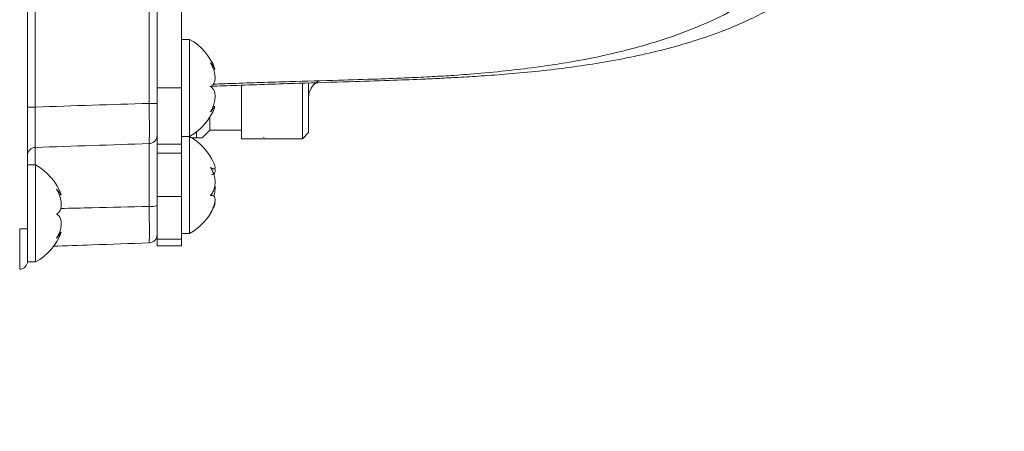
# Model space of a CAD drawing. Header units: millimetres. Extents: x 0 to 8410, y 0 to 5940.
# Tile 230 of 256: x 5464 to 5586, y 3552 to 3603. Entities that reach past the tile are written whole.
import ezdxf

# ---------------------------------------------------------------- set-up
doc = ezdxf.new("R2010")
doc.units = ezdxf.units.MM
doc.header["$LTSCALE"] = 10

msp = doc.modelspace()

# ---------------------------------------------------------------- linework, layer by layer
at = {"color": 7, "linetype": 'Continuous', "lineweight": 0}
for p, q in [((5465.024686, 3632.739956), (5465.024686, 3579.694294)), ((5481.024686, 3594.074759), (5481.024686, 3619.074759)), ((5484.024686, 3594.074759), (5484.024686, 3619.074759)), ((5485.024686, 3600.074759), (5484.024686, 3600.074759)), ((5485.024686, 3588.074759), (5485.024686, 3600.074759)), ((5487.985389, 3596.384886), (5488.168248, 3596.384886)), ((5491.434539, 3587.804562), (5491.434539, 3594.349726)), ((5498.9971, 3587.804562), (5498.9971, 3594.601292)), ((5499.745869, 3594.617716), (5499.745869, 3588.553331)), ((5500.869021, 3594.854985), (5501.059279, 3594.964831)), ((5481.024686, 3587.116384), (5481.024686, 3594.074759)), ((5484.024686, 3587.116384), (5484.024686, 3594.074759)), ((5488.168248, 3591.764633), (5487.913531, 3591.764633)), ((5487.544686, 3588.844759), (5487.544686, 3590.457083)), ((5485.912186, 3587.899659), (5485.912186, 3588.660065)), ((5486.599586, 3587.899659), (5487.544686, 3588.844759)), ((5487.544686, 3588.844759), (5491.434539, 3588.844759)), ((5498.9971, 3587.804562), (5499.745869, 3588.553331)), ((5481.024686, 3585.997026), (5481.024686, 3587.116384)), ((5484.024686, 3588.074759), (5485.024686, 3588.074759)), ((5484.024686, 3585.997026), (5484.024686, 3587.116384)), ((5485.024686, 3576.074759), (5485.024686, 3588.074759)), ((5485.322382, 3587.899659), (5485.912186, 3587.899659)), ((5491.434539, 3587.804562), (5498.9971, 3587.804562)), ((5494.211061, 3588.000497), (5494.219883, 3587.899659)), ((5481.024686, 3580.68261), (5481.024686, 3585.997026)), ((5484.024686, 3580.68261), (5484.024686, 3585.997026)), ((5466.024686, 3584.574759), (5465.024686, 3584.574759)), ((5466.024686, 3572.574759), (5466.024686, 3584.574759)), ((5487.719382, 3584.063518), (5488.050441, 3584.063518)), ((5468.92515, 3580.889692), (5469.169422, 3580.889692)), ((5481.024686, 3575.402037), (5481.024686, 3580.68261)), ((5484.024686, 3580.68261), (5484.024686, 3575.402037)), ((5465.024686, 3577.455224), (5465.024686, 3579.694294)), ((5465.024686, 3577.455224), (5465.024686, 3576.677694)), ((5465.024686, 3576.677694), (5465.024686, 3572.680131)), ((5469.169422, 3576.259827), (5468.964296, 3576.259827)), ((5481.024686, 3575.402037), (5481.024686, 3574.574759)), ((5484.024686, 3576.074759), (5485.024686, 3576.074759)), ((5484.024686, 3575.402037), (5484.024686, 3574.574759)), ((5484.024686, 3574.574759), (5481.024686, 3574.574759)), ((5465.024686, 3572.574759), (5465.024686, 3572.680131)), ((5465.024686, 3572.574759), (5466.024686, 3572.574759))]:
    msp.add_line(p, q, dxfattribs=at)
at = {"color": 8, "linetype": 'Continuous', "lineweight": 0}
for p, q in [((5465.989787, 3621.433266), (5465.989787, 3591.716253)), ((5480.059586, 3592.168313), (5480.059586, 3620.981206)), ((5484.024686, 3594.074759), (5481.024686, 3594.074759)), ((5481.024686, 3592.168313), (5480.059586, 3592.168313)), ((5465.989787, 3591.716253), (5465.024686, 3591.716253)), ((5480.059586, 3579.43892), (5480.059586, 3587.196272)), ((5484.024686, 3587.116384), (5481.024686, 3587.116384)), ((5465.989787, 3586.730243), (5465.989787, 3584.574759)), ((5484.024686, 3585.997026), (5481.024686, 3585.997026)), ((5481.024686, 3580.68261), (5484.024686, 3580.68261)), ((5465.024686, 3576.677694), (5464.059586, 3576.677694)), ((5484.024686, 3575.402037), (5481.024686, 3575.402037))]:
    msp.add_line(p, q, dxfattribs=at)
at = {"color": 7, "linetype": 'Continuous', "lineweight": 0}
for centre, radius, start, end in [((5481.625705, 3593.95537), 7, 20.64095396, 60.95025276), ((5501.992174, 3592.909628), 2.246305, 120, 180), ((5481.625705, 3594.194148), 7, 299.04974724, 339.38882025), ((5481.625705, 3581.95537), 7, 23.83434912, 60.95025276), ((5462.625705, 3578.45537), 7, 20.63583173, 60.95025276), ((5481.625705, 3582.194148), 7, 299.04974724, 336.28259045), ((5462.625705, 3578.694148), 7, 299.04974724, 339.39066495), ((5480.024686, 3575.939719), 1, 272, 360), ((5464.024686, 3572.680131), 1, 272, 0)]:
    msp.add_arc(centre, radius, start, end, dxfattribs=at)
at = {"color": 8, "linetype": 'Continuous', "lineweight": 0}
for centre, radius, start, end in [((5480.027379, 3588.193063), 0.997311, 271.85063677, 359.86313443), ((5466.023502, 3585.731996), 0.998816, 91.93439359, 179.94005173), ((5480.292662, 3581.904343), 2.476416, 264.59942409, 287.19342206)]:
    msp.add_arc(centre, radius, start, end, dxfattribs=at)
msp.add_ellipse((5464.024686, 3576.682569), major_axis=(-0.034893, 5.001829), ratio=0.0069702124, start_param=3.1417873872, end_param=4.7113657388, dxfattribs=at)
at = {"color": 7, "linetype": 'Continuous', "lineweight": 0}
for points, knots in [([(5583.159897, 3685.435676), (5582.890372, 3686.459074), (5582.376241, 3688.411257), (5581.617317, 3691.189782), (5580.901575, 3693.665339), (5580.206888, 3695.9072), (5579.541663, 3697.894091), (5578.918517, 3699.611207), (5578.384283, 3700.980194), (5577.926472, 3702.084326), (5577.486299, 3703.091999), (5577.017938, 3704.107927), (5576.472186, 3705.221388), (5575.842973, 3706.4194), (5575.127116, 3707.679213), (5574.372818, 3708.89631), (5573.630549, 3709.995291), (5572.959236, 3710.913942), (5572.341043, 3711.703276), (5571.688752, 3712.485674), (5570.889857, 3713.376515), (5569.839535, 3714.440027), (5568.555144, 3715.588624), (5567.1331, 3716.68582), (5565.607384, 3717.693841), (5564.086134, 3718.543573), (5562.499255, 3719.281474), (5560.875206, 3719.904841), (5559.039189, 3720.460596), (5556.450007, 3721.021936), (5553.212746, 3721.3523), (5549.508976, 3721.271428), (5545.975932, 3720.849378), (5542.431657, 3720.148116), (5538.678005, 3719.145313), (5534.625101, 3717.807712), (5530.207461, 3716.090846), (5525.454458, 3713.985926), (5520.464883, 3711.531898), (5515.36664, 3708.804681), (5510.281749, 3705.893596), (5505.369254, 3702.920976), (5500.795261, 3700.026481), (5496.624672, 3697.291768), (5492.55202, 3694.542369), (5488.214497, 3691.53307), (5483.330011, 3688.047489), (5477.867846, 3684.036158), (5471.872714, 3679.502281), (5465.526133, 3674.557013), (5457.4376, 3668.068979), (5447.743765, 3659.992973), (5436.494522, 3650.202656), (5425.394708, 3640.204347), (5416.243623, 3631.737747), (5409.061872, 3624.968177), (5403.784836, 3619.925927), (5398.589456, 3614.8908), (5393.482253, 3609.866503), (5388.46958, 3604.856164), (5383.545659, 3599.853533), (5378.525031, 3594.674564), (5373.165381, 3589.061084), (5367.250965, 3582.766776), (5360.752759, 3575.735962), (5353.713206, 3567.993192), (5346.177684, 3559.578876), (5338.1941, 3550.540657), (5329.827436, 3540.90516), (5321.119325, 3530.698074), (5315.343458, 3523.712123), (5312.372693, 3520.118961)], [0, 0, 0, 0, 0.0188588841, 0.0359742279, 0.0513430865, 0.0649656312, 0.0781522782, 0.0891552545, 0.0979790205, 0.1046275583, 0.1103626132, 0.1169480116, 0.1239468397, 0.1317122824, 0.1402447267, 0.1488979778, 0.1563825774, 0.1630052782, 0.1682752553, 0.1732171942, 0.1796569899, 0.1876276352, 0.1971244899, 0.206874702, 0.2155956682, 0.225103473, 0.2330140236, 0.2410191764, 0.2502201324, 0.2606115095, 0.2784224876, 0.2944247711, 0.3087302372, 0.323110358, 0.3379553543, 0.3534822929, 0.3698472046, 0.387051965, 0.4044532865, 0.4214410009, 0.4380319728, 0.4538852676, 0.4680437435, 0.4804561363, 0.4919099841, 0.5046744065, 0.5188847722, 0.5345289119, 0.5515932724, 0.5695953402, 0.5874536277, 0.6182451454, 0.6484085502, 0.6778461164, 0.7065030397, 0.7205596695, 0.7344521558, 0.7481903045, 0.7617802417, 0.7752248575, 0.7885265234, 0.8017671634, 0.8163920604, 0.8329333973, 0.8513719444, 0.8716827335, 0.8938316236, 0.917783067, 0.9435052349, 0.9709424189, 1, 1, 1, 1]), ([(5531.927961, 3716.718277), (5531.75013, 3716.693945), (5530.343827, 3716.501528), (5527.474988, 3715.765952), (5523.20738, 3714.469443), (5518.868348, 3712.816932), (5514.561469, 3710.948058), (5510.421347, 3708.96986), (5506.103374, 3706.736926), (5501.656868, 3704.279234), (5497.224481, 3701.686427), (5493.019847, 3699.107954), (5489.275125, 3696.723853), (5485.845219, 3694.475768), (5482.371593, 3692.14119), (5478.456575, 3689.441549), (5473.949166, 3686.247299), (5468.82384, 3682.509652), (5463.145127, 3678.244339), (5457.111889, 3673.576898), (5449.431402, 3667.465381), (5440.235907, 3659.884206), (5429.570756, 3650.716546), (5419.090416, 3641.337518), (5410.512442, 3633.344784), (5403.82385, 3626.929617), (5398.922841, 3622.144128), (5394.105004, 3617.358707), (5389.371049, 3612.579262), (5384.721491, 3607.811668), (5380.138663, 3603.040283), (5375.437144, 3598.067025), (5370.400364, 3592.645135), (5364.849513, 3586.546037), (5358.789551, 3579.724739), (5352.27687, 3572.184816), (5345.382887, 3563.935749), (5338.180405, 3554.997129), (5330.72974, 3545.396989), (5323.065115, 3535.169447), (5318.045079, 3528.149185), (5315.462426, 3524.537478)], [0, 0, 0, 0, 0.003589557, 0.0283864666, 0.0543333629, 0.0819733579, 0.1038435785, 0.1262879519, 0.1487397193, 0.1712032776, 0.1936272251, 0.2141189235, 0.2317467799, 0.2465068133, 0.2618466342, 0.2794941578, 0.2995615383, 0.3220324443, 0.3468849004, 0.373090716, 0.3990349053, 0.4437053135, 0.4873491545, 0.5298399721, 0.5711160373, 0.5913438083, 0.6113362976, 0.6311159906, 0.6506986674, 0.670094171, 0.6893077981, 0.7085841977, 0.7301073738, 0.7543938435, 0.7814342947, 0.8112145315, 0.8437126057, 0.8789045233, 0.9167533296, 0.9571721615, 1, 1, 1, 1]), ([(5325.214637, 3510.923626), (5326.824473, 3512.899527), (5329.903805, 3516.679074), (5334.414178, 3522.076111), (5338.540117, 3526.942182), (5342.374755, 3531.404856), (5345.852012, 3535.408241), (5348.909026, 3538.896758), (5351.370944, 3541.687837), (5353.428268, 3544.009271), (5355.356378, 3546.176675), (5357.892051, 3549.016429), (5361.227438, 3552.733082), (5365.408864, 3557.364712), (5371.782365, 3564.370838), (5380.164053, 3573.452101), (5390.482712, 3584.347806), (5400.716837, 3594.826655), (5410.935115, 3604.920631), (5421.165161, 3614.71857), (5431.425091, 3624.291335), (5441.647552, 3633.616081), (5451.747891, 3642.570705), (5461.605351, 3651.012805), (5471.158697, 3658.868403), (5480.482653, 3666.224161), (5488.637175, 3672.376641), (5495.756388, 3677.531811), (5501.928153, 3681.836346), (5508.167515, 3686.001894), (5514.477678, 3689.999413), (5520.744403, 3693.721691), (5526.028203, 3696.616017), (5530.206428, 3698.7261), (5533.256982, 3700.16289), (5535.850881, 3701.298477), (5538.125919, 3702.222044), (5540.502552, 3703.11114), (5543.132223, 3703.983635), (5546.010051, 3704.769645), (5548.457442, 3705.248091), (5550.40098, 3705.473355), (5551.894374, 3705.532894), (5553.231846, 3705.471654), (5554.381273, 3705.307683), (5555.318813, 3705.076794), (5555.99855, 3704.841785), (5556.514399, 3704.6243), (5557.004819, 3704.381942), (5557.531196, 3704.074387), (5558.094399, 3703.685839), (5558.65615, 3703.228943), (5559.15611, 3702.757361), (5559.565526, 3702.324811), (5559.883507, 3701.959996), (5560.141606, 3701.643522), (5560.376126, 3701.341537), (5560.65776, 3700.958095), (5560.916009, 3700.592015), (5561.080659, 3700.331441), (5561.125998, 3700.25969)], [0, 0, 0, 0, 0.01928718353, 0.03689296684, 0.05276367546, 0.06685853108, 0.08049866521, 0.09184052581, 0.10086084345, 0.10766010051, 0.11439204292, 0.1218702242, 0.13513592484, 0.15026191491, 0.16642778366, 0.20237525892, 0.23718318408, 0.27094208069, 0.30378695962, 0.33645570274, 0.3691702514, 0.40199061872, 0.43486383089, 0.46730126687, 0.4988650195, 0.53001239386, 0.56186853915, 0.58351025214, 0.60572307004, 0.62902198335, 0.65340473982, 0.67885493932, 0.7046863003, 0.72037170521, 0.73445403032, 0.74693817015, 0.75783365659, 0.76869905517, 0.78470005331, 0.80269916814, 0.82255977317, 0.83569806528, 0.84913204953, 0.86287332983, 0.87691675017, 0.88988664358, 0.90092898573, 0.90883761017, 0.91768478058, 0.92756273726, 0.93848651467, 0.95038647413, 0.96134206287, 0.96929439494, 0.97595794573, 0.98132113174, 0.98543482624, 0.99042527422, 0.99736350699, 1, 1, 1, 1]), ([(5585.654633, 3672.890621), (5585.598906, 3673.093707), (5585.307507, 3674.155649), (5584.778193, 3675.94363), (5584.089145, 3678.138625), (5583.462648, 3679.975794), (5582.912113, 3681.474884), (5582.449894, 3682.652657), (5582.049343, 3683.618589), (5581.595758, 3684.660554), (5581.002595, 3685.937257), (5580.192647, 3687.523724), (5579.260244, 3689.150589), (5578.307898, 3690.614512), (5577.523658, 3691.689627), (5576.886396, 3692.494344), (5576.278935, 3693.213731), (5575.499722, 3694.06411), (5574.496115, 3695.04789), (5573.322908, 3696.051553), (5572.078328, 3696.964362), (5570.848709, 3697.736973), (5569.678638, 3698.36568), (5568.500227, 3698.905476), (5567.274187, 3699.379251), (5565.872418, 3699.817735), (5563.59908, 3700.351534), (5560.504364, 3700.692425), (5556.649782, 3700.550327), (5552.86165, 3699.985808), (5548.907873, 3699.046054), (5544.559293, 3697.674004), (5539.965855, 3695.90352), (5535.20115, 3693.786568), (5530.410441, 3691.423717), (5525.474327, 3688.776247), (5520.52091, 3685.931966), (5515.750173, 3683.035256), (5511.377503, 3680.259508), (5507.228208, 3677.533105), (5502.887002, 3674.592346), (5497.892051, 3671.100519), (5492.126861, 3666.935595), (5485.616338, 3662.070743), (5478.591778, 3656.637407), (5470.144639, 3649.881593), (5460.497553, 3641.856752), (5449.723203, 3632.504423), (5439.134684, 3622.982293), (5430.44904, 3614.936651), (5423.653649, 3608.504499), (5418.669896, 3603.715239), (5413.767685, 3598.930556), (5408.949993, 3594.152315), (5404.220038, 3589.381852), (5399.55913, 3584.602332), (5394.771576, 3579.617698), (5389.336348, 3573.873171), (5383.001158, 3567.06566), (5375.699127, 3559.08326), (5367.686775, 3550.184437), (5358.990052, 3540.411633), (5349.684213, 3529.79941), (5339.848938, 3518.392268), (5333.281991, 3510.507462), (5329.894584, 3506.440269)], [0, 0, 0, 0, 0.0041367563, 0.0216312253, 0.0368794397, 0.049890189, 0.060502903, 0.0689825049, 0.0753504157, 0.0813194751, 0.0913428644, 0.1031121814, 0.1165216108, 0.1286034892, 0.1379279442, 0.1429818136, 0.1487324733, 0.1561148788, 0.1651145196, 0.1754798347, 0.1851931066, 0.1938029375, 0.2020131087, 0.2090130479, 0.2164310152, 0.2248371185, 0.2342220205, 0.2556697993, 0.2745591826, 0.2916984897, 0.3093921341, 0.3279184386, 0.3476475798, 0.3655295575, 0.3836189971, 0.4014292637, 0.4189675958, 0.4356003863, 0.4501513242, 0.4625925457, 0.4762800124, 0.492061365, 0.5099767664, 0.5300054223, 0.5516530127, 0.5731821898, 0.6049098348, 0.6359176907, 0.6661569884, 0.695572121, 0.7099828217, 0.7242138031, 0.7382780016, 0.7521866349, 0.7659493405, 0.779575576, 0.7932448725, 0.808512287, 0.8283751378, 0.8508133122, 0.8758151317, 0.9033432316, 0.9333172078, 0.9656032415, 1, 1, 1, 1]), ([(5337.856128, 3500.732309), (5339.992943, 3503.323218), (5344.019093, 3508.204966), (5349.817202, 3515.036153), (5354.660039, 3520.660364), (5358.581113, 3525.16233), (5361.628216, 3528.635236), (5364.107026, 3531.444756), (5366.155014, 3533.75673), (5368.028136, 3535.864752), (5369.986596, 3538.062407), (5372.144044, 3540.476203), (5375.01629, 3543.680469), (5378.629457, 3547.695806), (5382.916512, 3552.429901), (5387.281896, 3557.212879), (5393.566952, 3564.036849), (5401.764771, 3572.785189), (5411.917032, 3583.28836), (5421.948233, 3593.282945), (5431.897097, 3602.865686), (5441.801973, 3612.127541), (5451.711162, 3621.148186), (5461.535094, 3629.818629), (5471.141731, 3638.001572), (5480.447528, 3645.617278), (5489.511161, 3652.73638), (5497.41391, 3658.674126), (5504.294878, 3663.635895), (5510.270738, 3667.786636), (5516.35552, 3671.831794), (5522.560229, 3675.743445), (5528.74784, 3679.395411), (5533.963033, 3682.227804), (5538.071709, 3684.281069), (5541.053269, 3685.668917), (5543.583822, 3686.762571), (5545.820482, 3687.658076), (5548.188362, 3688.529721), (5550.84581, 3689.391911), (5553.775621, 3690.161598), (5556.419196, 3690.640772), (5558.678023, 3690.841288), (5560.569154, 3690.821684), (5562.229945, 3690.616155), (5563.593981, 3690.276211), (5564.555067, 3689.922408), (5565.275556, 3689.593063), (5565.907013, 3689.254549), (5566.575261, 3688.833555), (5567.267965, 3688.321509), (5567.932014, 3687.748218), (5568.500194, 3687.186113), (5568.950296, 3686.692779), (5569.295128, 3686.285243), (5569.575817, 3685.933087), (5569.847551, 3685.575452), (5570.173131, 3685.1245), (5570.588914, 3684.508809), (5571.093129, 3683.698673), (5571.70718, 3682.613886), (5572.419762, 3681.203033), (5573.214909, 3679.41051), (5574.051282, 3677.255173), (5574.915765, 3674.716602), (5575.803558, 3671.784991), (5576.720179, 3668.466694), (5577.340607, 3666.113835), (5577.664506, 3664.885507)], [0, 0, 0, 0, 0.021446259, 0.0404086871, 0.0567812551, 0.0682645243, 0.0779175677, 0.0857226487, 0.0916754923, 0.0971741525, 0.1032688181, 0.1099596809, 0.1172464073, 0.1298990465, 0.1433020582, 0.1565360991, 0.1695959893, 0.1999844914, 0.2293810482, 0.2579179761, 0.2855380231, 0.3132192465, 0.3409930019, 0.3688070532, 0.3962640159, 0.4230083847, 0.449379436, 0.4761930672, 0.4943060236, 0.5129232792, 0.5326049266, 0.5533448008, 0.5751269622, 0.597164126, 0.6104200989, 0.622260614, 0.6326918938, 0.6417653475, 0.6510385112, 0.6646293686, 0.6798608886, 0.6966004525, 0.7099881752, 0.7238691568, 0.7382752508, 0.7517857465, 0.7627895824, 0.7696798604, 0.7773730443, 0.7858827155, 0.7952244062, 0.8050575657, 0.8137304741, 0.8200255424, 0.82529703, 0.829533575, 0.833052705, 0.8378211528, 0.8441820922, 0.852154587, 0.8617612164, 0.8747732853, 0.8899906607, 0.9074489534, 0.9271760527, 0.9491860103, 0.9734721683, 1, 1, 1, 1]), ([(5340.828636, 3505.845622), (5342.666914, 3508.453124), (5346.371199, 3513.707456), (5352.065666, 3521.471869), (5357.667743, 3528.8977), (5362.957085, 3535.710283), (5367.963637, 3541.998374), (5372.910211, 3548.064055), (5378.707325, 3555.001368), (5385.530097, 3562.934197), (5393.43871, 3571.829611), (5401.614548, 3580.726938), (5410.211649, 3589.789857), (5419.156853, 3598.916725), (5428.530656, 3608.109993), (5438.01284, 3617.001157), (5447.56514, 3625.54526), (5457.029987, 3633.660168), (5466.242261, 3641.258108), (5475.105401, 3648.296747), (5482.696223, 3654.079081), (5489.123932, 3658.790381), (5494.592355, 3662.664411), (5500.200647, 3666.488436), (5506.095548, 3670.326601), (5512.284914, 3674.128831), (5517.80041, 3677.269893), (5522.381817, 3679.677787), (5525.838963, 3681.367166), (5528.749557, 3682.684371), (5531.174086, 3683.69778), (5533.532336, 3684.606527), (5536.002636, 3685.460868), (5538.705058, 3686.248467), (5541.195728, 3686.796327), (5543.409637, 3687.102931), (5545.337794, 3687.191261), (5547.146368, 3687.070311), (5548.766201, 3686.750113), (5550.175947, 3686.260813), (5551.357134, 3685.665145), (5552.324869, 3685.026432), (5553.117529, 3684.384926), (5553.695226, 3683.838993), (5554.10212, 3683.41393), (5554.40676, 3683.075768), (5554.760603, 3682.659068), (5555.208547, 3682.089788), (5555.757225, 3681.32343), (5556.391903, 3680.333654), (5557.144756, 3679.005478), (5557.998152, 3677.263638), (5558.931606, 3675.030543), (5559.894714, 3672.3415), (5560.879848, 3669.180294), (5561.845238, 3665.729141), (5562.482858, 3663.318664), (5562.794353, 3662.141078)], [0, 0, 0, 0, 0.0217202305, 0.043768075, 0.0649981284, 0.0841445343, 0.1012944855, 0.1183252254, 0.135809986, 0.1606845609, 0.1866475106, 0.2130026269, 0.2385799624, 0.2668830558, 0.2950647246, 0.3233464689, 0.3517388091, 0.3801510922, 0.4080299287, 0.4351642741, 0.4618661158, 0.4794977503, 0.4969690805, 0.5154140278, 0.5356677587, 0.5576967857, 0.5814604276, 0.5972135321, 0.6112242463, 0.6235061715, 0.6340753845, 0.6431999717, 0.6559092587, 0.6700561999, 0.6856633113, 0.6986576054, 0.7126639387, 0.7277524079, 0.743902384, 0.759466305, 0.7735865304, 0.7865015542, 0.7977977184, 0.8071784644, 0.812215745, 0.8164432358, 0.8215211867, 0.8283746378, 0.8370403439, 0.8475635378, 0.8599970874, 0.8769922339, 0.8967440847, 0.9193155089, 0.9447394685, 0.9730036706, 1, 1, 1, 1]), ([(5371.273943, 3554.148543), (5372.084119, 3555.07721), (5374.665176, 3558.035755), (5379.102727, 3563.020665), (5386.025053, 3570.690459), (5394.478048, 3579.821917), (5404.442513, 3590.231024), (5414.304277, 3600.168521), (5424.091719, 3609.693525), (5433.854649, 3618.877556), (5443.646672, 3627.781479), (5453.366018, 3636.314298), (5462.871892, 3644.35755), (5472.069221, 3651.844111), (5480.988623, 3658.814634), (5488.45075, 3664.400415), (5494.577945, 3668.798702), (5498.026082, 3671.228939), (5499.805869, 3672.424739), (5499.990292, 3672.548648)], [0, 0, 0, 0, 0.02032782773, 0.06476039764, 0.10930800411, 0.18885596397, 0.26628347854, 0.34138990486, 0.41400064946, 0.48675140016, 0.55977070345, 0.63294793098, 0.70520705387, 0.77558066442, 0.84478111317, 0.91449893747, 0.95454291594, 0.99528971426, 1, 1, 1, 1]), ([(5488.08593, 3594.544656), (5488.818818, 3594.571442), (5491.929618, 3594.68514), (5497.046098, 3594.854542), (5503.037795, 3595.021381), (5507.938568, 3595.161108), (5511.807192, 3595.307287), (5514.941164, 3595.460608), (5517.903946, 3595.640305), (5521.25894, 3595.894246), (5526.052664, 3596.364528), (5531.935324, 3597.179718), (5538.491127, 3598.528484), (5544.156653, 3600.184212), (5549.015549, 3602.082711), (5553.189646, 3604.152652), (5557.177329, 3606.668887), (5560.928832, 3609.67056), (5564.396434, 3613.054699), (5567.504049, 3616.565238), (5570.188994, 3619.938924), (5572.394091, 3623.051882), (5574.324961, 3626.106144), (5576.18807, 3629.4293), (5577.985532, 3633.183698), (5579.554932, 3636.933048), (5580.3941, 3639.318601), (5580.758753, 3640.355224)], [0, 0, 0, 0, 0.01860573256, 0.07897350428, 0.12985731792, 0.17061673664, 0.20333114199, 0.22811024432, 0.25031033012, 0.27876367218, 0.31368869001, 0.37304060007, 0.43055360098, 0.48592205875, 0.52638927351, 0.56763693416, 0.61018677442, 0.65433650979, 0.70020157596, 0.74549321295, 0.78604509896, 0.82168632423, 0.85303129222, 0.88801924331, 0.92926909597, 0.96926446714, 1, 1, 1, 1]), ([(5487.544686, 3594.272576), (5488.669931, 3594.313183), (5492.326959, 3594.445156), (5498.080553, 3594.638696), (5504.355445, 3594.825136), (5509.386445, 3594.983793), (5513.081263, 3595.126863), (5515.908353, 3595.256537), (5518.390205, 3595.386013), (5521.225496, 3595.557605), (5524.562708, 3595.804142), (5529.468254, 3596.262551), (5535.777706, 3597.099043), (5543.253322, 3598.602018), (5549.922229, 3600.624213), (5555.59193, 3603.08711), (5560.181557, 3605.752036), (5564.173399, 3608.763889), (5567.963574, 3612.376723), (5571.501472, 3616.66417), (5574.704689, 3621.744861), (5577.040765, 3626.865363), (5578.656261, 3631.915508), (5579.177161, 3635.138851), (5579.442997, 3636.783853)], [0, 0, 0, 0, 0.0291130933, 0.09461706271, 0.1488192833, 0.19135144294, 0.22474257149, 0.24446970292, 0.26460975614, 0.28909887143, 0.31807916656, 0.35143074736, 0.41717712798, 0.48404918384, 0.55166788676, 0.60187951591, 0.65009290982, 0.69618969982, 0.73977707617, 0.79564551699, 0.85143218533, 0.90793560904, 0.95301583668, 1, 1, 1, 1]), ([(5488.168248, 3596.407447), (5488.174933, 3596.406728), (5488.191309, 3596.404966), (5488.050256, 3596.616919), (5487.840788, 3596.905727), (5487.67215, 3597.12142), (5487.617367, 3597.191489)], [0, 0, 0, 0, 0.21256797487, 0.52075039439, 0.84431286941, 1, 1, 1, 1]), ([(5487.617367, 3597.191489), (5487.765253, 3596.904775), (5488.021491, 3596.407993), (5488.19099, 3595.649027), (5488.196971, 3595.053599), (5488.053977, 3594.597875), (5487.840402, 3594.355257), (5487.67206, 3594.278827), (5487.617367, 3594.253996)], [0, 0, 0, 0, 0.2355529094, 0.4081362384, 0.5811337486, 0.74506347, 0.9171728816, 1, 1, 1, 1]), ([(5487.617367, 3594.253996), (5487.765262, 3594.137534), (5488.021507, 3593.935749), (5488.190996, 3593.358878), (5488.196966, 3592.734513), (5488.053962, 3592.060506), (5487.840386, 3591.523755), (5487.672052, 3591.232033), (5487.617367, 3591.137266)], [0, 0, 0, 0, 0.235567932, 0.4081499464, 0.5811460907, 0.7450757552, 0.9171864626, 1, 1, 1, 1]), ([(5481.024686, 3592.168313), (5481.024686, 3592.006454), (5481.024686, 3591.397416), (5481.024686, 3590.361898), (5481.024686, 3589.262285), (5481.024686, 3588.457035), (5481.024686, 3588.279465), (5481.024686, 3588.19068)], [0, 0, 0, 0, 0.0829507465, 0.3121245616, 0.5413331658, 0.770669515, 1, 1, 1, 1]), ([(5487.617367, 3591.137266), (5487.763588, 3591.305379), (5488.016933, 3591.596656), (5488.186888, 3591.782658), (5488.174754, 3591.746333), (5488.169765, 3591.731396)], [0, 0, 0, 0, 0.4455781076, 0.7720183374, 1, 1, 1, 1]), ([(5486.546817, 3587.899659), (5486.503969, 3587.899659), (5486.443568, 3587.899659), (5486.031841, 3587.899659), (5485.912186, 3587.899659)], [0, 0, 0, 0, 0.7093820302, 1, 1, 1, 1]), ([(5488.026351, 3584.783338), (5488.082304, 3584.644204), (5488.19875, 3584.354652), (5488.194988, 3584.106122), (5488.054536, 3584.036033), (5487.840341, 3584.120414), (5487.672045, 3584.229671), (5487.617367, 3584.265168)], [0, 0, 0, 0, 0.2128220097, 0.4429084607, 0.6609347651, 0.8898400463, 1, 1, 1, 1]), ([(5487.617367, 3584.265168), (5487.765262, 3584.016347), (5488.021507, 3583.585236), (5488.190996, 3582.799513), (5488.196966, 3582.101816), (5488.053962, 3581.47501), (5487.840386, 3581.057127), (5487.672052, 3580.867455), (5487.617367, 3580.805839)], [0, 0, 0, 0, 0.235567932, 0.4081499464, 0.5811460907, 0.7450757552, 0.9171864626, 1, 1, 1, 1]), ([(5487.729543, 3583.362404), (5487.835097, 3583.362754), (5488.048333, 3583.363461), (5488.179819, 3583.651317), (5488.216886, 3583.928168), (5488.167122, 3584.122693), (5488.165086, 3584.130649)], [0, 0, 0, 0, 0.3240014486, 0.6545390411, 0.985869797, 1, 1, 1, 1]), ([(5469.168673, 3580.917254), (5469.173916, 3580.907193), (5469.188108, 3580.879966), (5469.049527, 3581.04485), (5468.840885, 3581.297434), (5468.672179, 3581.496386), (5468.617367, 3581.561024)], [0, 0, 0, 0, 0.186554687, 0.5049089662, 0.8391483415, 1, 1, 1, 1]), ([(5468.617367, 3581.561024), (5468.765262, 3581.277492), (5469.021507, 3580.78624), (5469.190996, 3580.012095), (5469.196966, 3579.389658), (5469.053962, 3578.896), (5468.840386, 3578.617536), (5468.672052, 3578.519019), (5468.617367, 3578.487016)], [0, 0, 0, 0, 0.235567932, 0.4081499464, 0.5811460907, 0.7450757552, 0.9171864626, 1, 1, 1, 1]), ([(5488.026355, 3580.720472), (5488.079753, 3580.92665), (5488.190876, 3581.355709), (5488.216811, 3581.847099), (5488.16712, 3582.065816), (5488.165088, 3582.074759)], [0, 0, 0, 0, 0.470122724, 0.9783336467, 1, 1, 1, 1]), ([(5487.617367, 3580.805839), (5487.765262, 3580.807732), (5488.021507, 3580.811011), (5488.190996, 3580.507462), (5488.196966, 3580.071957), (5488.053962, 3579.513316), (5487.840386, 3579.011509), (5487.672052, 3578.71255), (5487.617367, 3578.615431)], [0, 0, 0, 0, 0.2355677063, 0.4081497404, 0.5811459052, 0.7450755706, 0.9171862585, 1, 1, 1, 1]), ([(5487.617367, 3578.615431), (5487.766511, 3578.867823), (5488.024929, 3579.305136), (5488.181396, 3579.769756), (5488.216876, 3579.993614), (5488.167123, 3580.017876), (5488.165086, 3580.018869)], [0, 0, 0, 0, 0.4002473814, 0.693497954, 0.9874522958, 1, 1, 1, 1]), ([(5481.024686, 3579.538592), (5481.024686, 3579.378142), (5481.024686, 3578.774405), (5481.024686, 3577.775828), (5481.024686, 3576.761465), (5481.024686, 3576.072225), (5481.024686, 3575.983887), (5481.024686, 3575.939719)], [0, 0, 0, 0, 0.082950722, 0.3121245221, 0.5413331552, 0.7706695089, 1, 1, 1, 1]), ([(5468.617367, 3578.487016), (5468.765262, 3578.391006), (5469.021507, 3578.224659), (5469.190996, 3577.690885), (5469.196966, 3577.093269), (5469.053962, 3576.431672), (5468.840386, 3575.894214), (5468.672052, 3575.597229), (5468.617367, 3575.500751)], [0, 0, 0, 0, 0.2355677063, 0.4081497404, 0.5811459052, 0.7450755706, 0.9171862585, 1, 1, 1, 1]), ([(5468.617367, 3575.500751), (5468.762669, 3575.684906), (5469.014431, 3576.003987), (5469.178279, 3576.233687), (5469.17094, 3576.23261), (5469.168675, 3576.232278)], [0, 0, 0, 0, 0.4855087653, 0.8412280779, 1, 1, 1, 1]), ([(5480.059586, 3574.940328), (5477.711285, 3574.858324), (5473.738984, 3574.719608), (5469.766787, 3574.580896), (5468.142831, 3574.524186)], [0, 0, 0, 0, 0.5911690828, 1, 1, 1, 1])]:
    msp.add_open_spline(points, degree=3, knots=knots, dxfattribs=at)
at = {"color": 8, "linetype": 'Continuous', "lineweight": 0}
for points, knots in [([(5465.989787, 3591.716253), (5468.331421, 3591.792444), (5473.021292, 3591.94504), (5477.711286, 3592.093818), (5480.059586, 3592.168313)], [0, 0, 0, 0, 0.499295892, 1, 1, 1, 1]), ([(5480.059586, 3587.196272), (5480.062745, 3587.30736), (5480.069064, 3587.52955), (5480.072499, 3588.536202), (5480.070799, 3589.910597), (5480.065412, 3591.204821), (5480.060809, 3591.966026), (5480.059586, 3592.168313)], [0, 0, 0, 0, 0.22931835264, 0.45866419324, 0.68788593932, 0.91705700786, 1, 1, 1, 1]), ([(5465.989787, 3591.716253), (5465.988186, 3591.457798), (5465.983122, 3590.640165), (5465.977642, 3589.305474), (5465.97618, 3587.965274), (5465.979942, 3587.006671), (5465.986505, 3586.822389), (5465.989787, 3586.730243)], [0, 0, 0, 0, 0.1035432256, 0.3275639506, 0.551609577, 0.7757940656, 1, 1, 1, 1]), ([(5480.059586, 3587.196272), (5477.711295, 3587.119155), (5473.021354, 3586.965138), (5468.331429, 3586.808467), (5465.989787, 3586.730243)], [0, 0, 0, 0, 0.5007078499, 1, 1, 1, 1]), ([(5469.110669, 3579.18649), (5470.412018, 3579.216026), (5474.06165, 3579.298859), (5477.711295, 3579.384084), (5480.059586, 3579.43892)], [0, 0, 0, 0, 0.3565700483, 1, 1, 1, 1]), ([(5480.059586, 3574.940328), (5480.062745, 3574.995656), (5480.069062, 3575.106317), (5480.072499, 3575.967977), (5480.0708, 3577.235807), (5480.065413, 3578.483835), (5480.060809, 3579.238398), (5480.059586, 3579.43892)], [0, 0, 0, 0, 0.2293183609, 0.4586642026, 0.6878859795, 0.9170570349, 1, 1, 1, 1])]:
    msp.add_open_spline(points, degree=3, knots=knots, dxfattribs=at)

doc.saveas('drawing.dxf')
